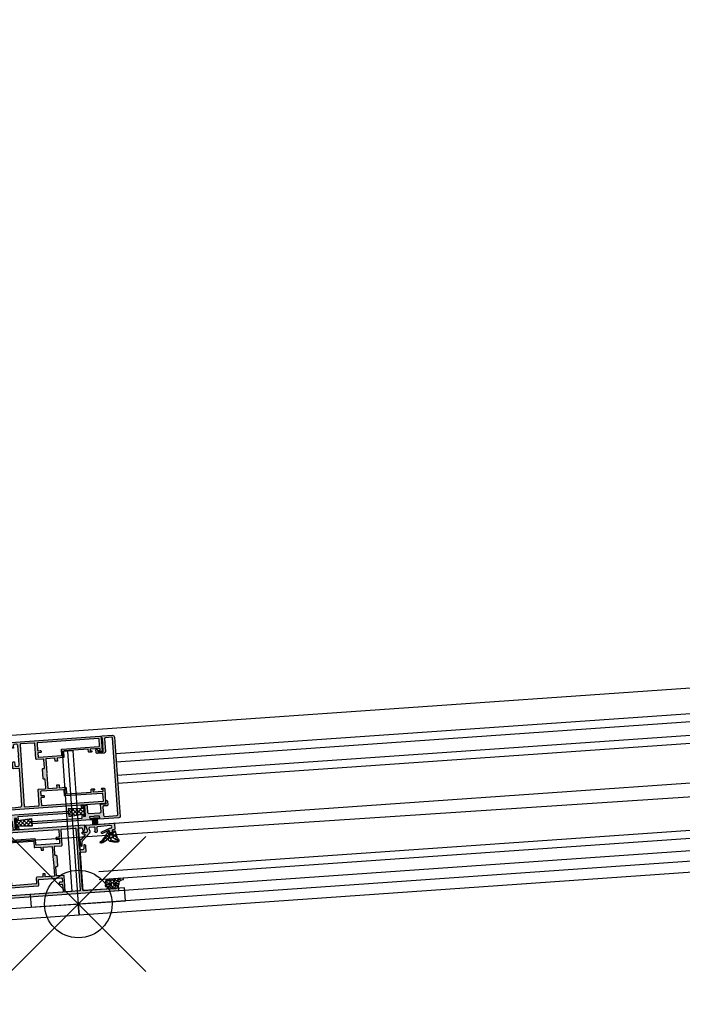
# Model space of a CAD drawing. Header units: metres. Extents: x 63115 to 703450, y -261936 to -53969.
# Tile 81 of 209: x 163004 to 163494, y -144142 to -143413. Entities that reach past the tile are written whole.
import ezdxf

# ---------------------------------------------------------------- set-up
doc = ezdxf.new("R2010")
doc.units = ezdxf.units.M
doc.header["$PDMODE"] = 35
doc.header["$PDSIZE"] = 50
doc.layers.get('0').update_dxf_attribs({"true_color": 0x83b7c5})
for name, color, linetype in [('0S-aanzicht', 7, 'Continuous'), ('0S-dichtingen', 22, 'Continuous'), ('0S-glas', 4, 'Continuous'), ('0S-profielen', 7, 'Continuous'), ('_02Binnenwanden', 2, 'Continuous'), ('_03-PROJECTION', 1, 'Continuous')]:
    doc.layers.add(name, color=color, linetype=linetype)
for name, color, linetype, lineweight in [('0S-Shading Aluminium', 252, 'Continuous', 20), ('0S-Shading EPDM', 25, 'Continuous', 13), ('0S-toebehoren', 64, 'Continuous', 25)]:
    doc.layers.add(name, color=color, linetype=linetype, lineweight=lineweight)
doc.layers.add('_01Hulplijnen', color=6, linetype='Continuous', plot=False)

# ---------------------------------------------------------------- blocks, each defined once
blk = doc.blocks.new('*U183')
at = {"layer": '_01Hulplijnen'}
blk.add_lwpolyline([(0.96, 113.5), (0, 0)], dxfattribs=at)
at = {"layer": '_02Binnenwanden'}
blk.add_lwpolyline([(-35.02, 0.3), (-34.94, 9.77), (-4.09, 9.51), (-3.21, 113.53), (5.13, 113.46), (4.25, 9.44), (35.1, 9.18), (35.02, -0.3)], close=True, dxfattribs=at)
blk = doc.blocks.new('ruit_950x8')
at = {"layer": '_01Hulplijnen'}
blk.add_lwpolyline([(0, 0), (950, 0), (950, 8), (0, 8)], close=True, dxfattribs=at)
blk = doc.blocks.new('184020')
at = {"layer": '0S-Shading Aluminium'}
h = blk.add_hatch(color=256, dxfattribs=at)
edge = h.paths.add_edge_path()
edge.add_arc((21.5, -0.5), 0.5, 0.00002, 89.99911, ccw=False)
edge.add_line((22, -0.5), (22, -4.5))
edge.add_arc((21.5, -4.5), 0.5, 270.00517, 359.99571, ccw=False)
edge.add_line((21.5, -5), (20.5, -5))
edge.add_arc((20.5, -5.5), 0.5, 89.99736, 180.00264)
edge.add_line((20, -5.5), (20, -6.5))
edge.add_arc((19.5, -6.5), 0.5, 270.00642, 359.99358, ccw=False)
edge.add_line((19.5, -7), (18.5, -7))
edge.add_arc((18.5, -6.5), 0.5, 180.00452, 269.99548, ccw=False)
edge.add_line((18, -6.5), (18, -5.74))
edge.add_arc((17.5, -5.74), 0.5, 360, 470.01152)
edge.add_line((17.33, -5.27), (12.67, -6.97))
edge.add_arc((12.5, -6.5), 0.5, 180, 290.01152, ccw=False)
edge.add_line((12, -6.5), (12, -6.18))
edge.add_arc((12.5, -6.18), 0.5, 110.0122, 180, ccw=False)
edge.add_line((12.33, -5.71), (18.4, -3.5))
edge.add_line((18.4, -3.5), (19.03, -3.5))
edge.add_arc((19.03, -2.52), 0.979, 269.93421, 449.16033)
edge.add_line((19.05, -1.54), (9.28, -1.98))
edge.add_arc((9.3, -2.48), 0.499, 92.45159, 180.01407)
edge.add_line((8.8, -2.48), (8.8, -5.31))
edge.add_arc((8, -5.19), 0.809, 205.09645, 351.18256, ccw=False)
edge.add_line((7.27, -5.53), (6.9, -4.9))
edge.add_line((6.9, -4.9), (7.5, -4.9))
edge.add_line((7.5, -4.9), (7.5, -2.5))
edge.add_arc((7, -2.5), 0.5, 359.99845, 450.00145)
edge.add_line((7, -2), (3.47, -2))
edge.add_arc((3.47, -2.5), 0.5, 90.00286, 194.9993)
edge.add_line((2.99, -2.63), (3.51, -4.57))
edge.add_arc((2.06, -4.96), 1.5, -45.00079, 14.9998, ccw=False)
edge.add_line((3.12, -6.02), (-2.37, -11.51))
edge.add_arc((-0.6, -13.27), 2.5, 135, 180)
edge.add_line((-3.1, -13.27), (-3.1, -15.23))
edge.add_arc((-3.35, -15.25), 0.25, -183.5554, 3.5554, ccw=False)
edge.add_line((-3.6, -15.23), (-3.6, -14.11))
edge.add_arc((-4.1, -14.11), 0.5, 359.99999, 419.34297)
edge.add_arc((-3.68, -13.41), 0.316, 178.67092, 239.34297, ccw=False)
edge.add_line((-4, -13.4), (-4, -10.11))
edge.add_arc((-3.9, -10.11), 0.1, 42.14405, 180, ccw=False)
edge.add_line((-3.83, -10.04), (-3.48, -10.43))
edge.add_arc((-3.31, -10.33), 0.2, 210.01208, 314.98685)
edge.add_line((-3.17, -10.47), (-0.18, -7.48))
edge.add_arc((-0.53, -7.13), 0.5, 314.99995, 445.00138)
edge.add_line((-0.49, -6.63), (-1.74, -6.53))
edge.add_arc((-1.7, -6.03), 0.5, 180.00017, 265.00023, ccw=False)
edge.add_line((-2.2, -6.03), (-2.2, -5.2))
edge.add_arc((-2, -5.2), 0.2, 84.94662, 180, ccw=False)
edge.add_line((-1.98, -5), (0.75, -5.24))
edge.add_arc((0.84, -4.25), 1, 264.99991, 375.00017)
edge.add_line((1.81, -3.99), (1.1, -1.37))
edge.add_arc((0.62, -1.5), 0.5, 14.9971, 89.99986)
edge.add_line((0.62, -1), (0.5, -1))
edge.add_line((0.5, -1), (0.5, 0))
edge.add_line((0.5, 0), (21.5, 0))
blk.add_lwpolyline([(21.5, 0, -0.414209), (22, -0.5), (22, -4.5, -0.414165), (21.5, -5), (20.5, -5, 0.414241), (20, -5.5), (20, -6.5, -0.414148), (19.5, -7), (18.5, -7, -0.414167), (18, -6.5), (18, -5.74, 0.520631), (17.33, -5.27), (12.67, -6.97, -0.520631), (12, -6.5), (12, -6.18, -0.31524), (12.33, -5.71), (18.4, -3.5), (19.03, -3.5, 0.993269), (19.05, -1.54), (9.28, -1.98, 0.401807), (8.8, -2.48), (8.8, -5.31, -0.740543), (7.27, -5.53), (6.9, -4.9), (7.5, -4.9), (7.5, -2.5, 0.414229), (7, -2), (3.47, -2, 0.493126), (2.99, -2.63), (3.51, -4.57, -0.267952), (3.12, -6.02), (-2.37, -11.51, 0.198912), (-3.1, -13.27), (-3.1, -15.23, -1.064062), (-3.6, -15.23), (-3.6, -14.11, 0.264879), (-3.85, -13.68, -0.271095), (-4, -13.4), (-4, -10.11, -0.686356), (-3.83, -10.04), (-3.48, -10.43, 0.493009), (-3.17, -10.47), (-0.18, -7.48, 0.637079), (-0.49, -6.63), (-1.74, -6.53, -0.388879), (-2.2, -6.03), (-2.2, -5.2, -0.440289), (-1.98, -5), (0.75, -5.24, 0.520568), (1.81, -3.99), (1.1, -1.37, 0.339468), (0.62, -1), (0.5, -1), (0.5, 0), (21.5, 0)], format="xyb", close=True)
blk = doc.blocks.new('224378')
at = {"layer": '0S-Shading EPDM'}
h = blk.add_hatch(dxfattribs=at)
h.set_pattern_fill('ANSI37', color=256, scale=0.625, angle=90, style=0)
edge = h.paths.add_edge_path()
edge.add_line((-0.28, 1.53), (-0.86, -2.01))
edge.add_arc((-5.8, -1.2), 5, 315.89943, 350.69268, ccw=False)
edge.add_arc((-1.38, -5.48), 1.15, 135.89943, 269.97067)
edge.add_line((-1.38, -6.63), (0.61, -6.64))
edge.add_arc((0.56, -3.17), 3.47, 270.87995, 285.27854)
edge.add_line((1.47, -6.51), (3.95, -5.79))
edge.add_arc((3.55, -4.49), 1.37, 286.86998, 339.20869)
edge.add_line((4.83, -4.97), (5.23, -3.91))
edge.add_arc((5.71, -4.05), 0.502, 7.70585, 163.77943, ccw=False)
edge.add_arc((7.2, -3.85), 1, 187.70585, 226.5713)
edge.add_arc((11.88, 1.1), 7.82, 226.5713, 261.1791)
edge.add_arc((10.79, -5.96), 0.668, 261.1791, 423.46276)
edge.add_arc((15.35, 3.17), 9.54, 204.10631, 243.46276, ccw=False)
edge.add_arc((-3.95, -6.91), 12.26, 30.29539, 43.90361)
edge.add_arc((4.67, 1.38), 0.3, 43.90361, 180)
edge.add_line((4.37, 1.38), (4.37, 0.3))
edge.add_arc((4.07, 0.3), 0.3, 270, 360, ccw=False)
edge.add_line((4.07, 0), (1.87, 0))
edge.add_arc((1.87, 0.3), 0.3, 171.2696, 270, ccw=False)
edge.add_line((1.58, 0.35), (1.7, 1.18))
edge.add_arc((1.41, 1.22), 0.3, 351.2696, 439.32231)
edge.add_line((1.46, 1.52), (0.07, 1.78))
edge.add_arc((0.01, 1.48), 0.3, 79.32231, 170.69268)
edge = h.paths.add_edge_path()
edge.add_arc((2.19, -1.9), 0.679, 88.43461, 271.56539, ccw=False)
edge.add_line((2.21, -1.22), (3.81, -1.22))
edge.add_arc((3.83, -1.9), 0.679, -91.56535, 91.56535, ccw=False)
edge.add_line((3.81, -2.58), (2.21, -2.58))
edge = h.paths.add_edge_path()
edge.add_arc((-0.19, -3.52), 2.35, 275.84512, 289.53833, ccw=False)
edge.add_line((0.05, -5.86), (-1.23, -5.97))
edge.add_arc((-1.33, -5.5), 0.486, 89.27121, 282.43254, ccw=False)
edge.add_arc((-1.77, -1.23), 3.81, 276.69336, 321.40197)
edge.add_arc((1.85, -4.24), 0.905, 92.46757, 135.31732, ccw=False)
edge.add_line((1.81, -3.34), (2.71, -3.34))
edge.add_arc((2.73, -4.11), 0.774, -74.81436, 91.67692, ccw=False)
edge.add_line((2.94, -4.86), (0.6, -5.74))
for points in [[(-0.28, 1.53), (-0.86, -2.01, -0.152991), (-2.21, -4.68, 0.662333), (-1.38, -6.63), (0.61, -6.64, 0.062908), (1.47, -6.51), (3.95, -5.79, 0.232425), (4.83, -4.97), (5.23, -3.91, -0.810316), (6.21, -3.98, 0.171227), (6.51, -4.58, 0.152163), (10.69, -6.62, 0.856223), (11.09, -5.36, -0.173433), (6.64, -0.73, 0.059447), (4.89, 1.59, 0.675121), (4.37, 1.38), (4.37, 0.3, -0.414214), (4.07, 0), (1.87, 0, -0.459581), (1.58, 0.35), (1.7, 1.18, 0.404294), (1.46, 1.52), (0.07, 1.78, 0.421236), (-0.28, 1.53)], [(0.6, -5.74, -0.059819), (0.05, -5.86), (-1.23, -5.97, -1.121994), (-1.32, -5.01, 0.197591), (1.21, -3.6, -0.189177), (1.81, -3.34), (2.71, -3.34, -0.888554), (2.94, -4.86), (0.6, -5.74)], [(2.21, -2.58, -1.027701), (2.21, -1.22), (3.81, -1.22, -1.027701), (3.81, -2.58), (2.21, -2.58)]]:
    blk.add_lwpolyline(points, format="xyb", close=True)
blk = doc.blocks.new('224063')
at = {"layer": '0S-Shading EPDM'}
h = blk.add_hatch(dxfattribs=at)
h.set_pattern_fill('ANSI37', color=256, scale=0.625, angle=90, style=0)
edge = h.paths.add_edge_path()
edge.add_arc((2.45, 1.6), 0.3, 135.1096, 279.73965)
edge.add_arc((2.55, 1.01), 0.3, 0, 99.73965, ccw=False)
edge.add_line((2.85, 1.01), (2.85, -0.3))
edge.add_arc((2.35, -0.3), 0.5, 180.05663, 359.94337, ccw=False)
edge.add_line((1.85, -0.3), (-0.05, -0.3))
edge.add_line((-0.05, -0.3), (-0.05, 0.6))
edge.add_arc((-0.05, 0.2), 0.399, 89.9047, 180.0953)
edge.add_line((-0.45, 0.2), (-0.53, -0.76))
edge.add_arc((-2.77, -0.58), 2.25, 276.72175, 355.40115, ccw=False)
edge.add_line((-2.51, -2.82), (-3.59, -2.95))
edge.add_arc((-3.59, -3.37), 0.426, 89.12719, 269.79629)
edge.add_line((-3.59, -3.8), (-1.2, -3.8))
edge.add_arc((-1.2, -1.4), 2.4, 270, 317.32646)
edge.add_line((0.57, -3.02), (1.18, -2.36))
edge.add_arc((1.55, -2.7), 0.5, 0.05782, 137.96206, ccw=False)
edge.add_line((2.05, -2.7), (2.05, -3.39))
edge.add_arc((2.45, -3.39), 0.4, 180, 339.0346)
edge.add_line((2.82, -3.53), (3.07, -2.87))
edge.add_arc((3.45, -3.01), 0.4, 20.9654, 159.0346, ccw=False)
edge.add_line((3.82, -2.87), (4.07, -3.53))
edge.add_arc((4.45, -3.39), 0.4, 200.9654, 339.0346)
edge.add_line((4.82, -3.53), (5.07, -2.87))
edge.add_arc((5.45, -3.01), 0.4, 20.9654, 159.0346, ccw=False)
edge.add_line((5.82, -2.87), (6.07, -3.53))
edge.add_arc((6.45, -3.39), 0.4, 200.9654, 339.0346)
edge.add_line((6.82, -3.53), (7.07, -2.87))
edge.add_arc((7.45, -3.01), 0.4, 20.9654, 159.0346, ccw=False)
edge.add_line((7.82, -2.87), (8.08, -3.54))
edge.add_arc((8.45, -3.39), 0.4, 200.9654, 326.82524)
edge.add_line((8.78, -3.61), (9.45, -2.6))
edge.add_line((9.45, -2.6), (9.45, -0.6))
edge.add_arc((9.15, -0.6), 0.299, 359.76963, 450.23037)
edge.add_line((9.15, -0.3), (7.05, -0.3))
edge.add_arc((6.55, -0.3), 0.5, 180.05659, 359.94341, ccw=False)
edge.add_line((6.05, -0.3), (6.05, 1.01))
edge.add_arc((6.35, 1.01), 0.3, 80.26203, 180, ccw=False)
edge.add_arc((6.45, 1.6), 0.3, 260.26203, 404.88868)
edge.add_line((6.66, 1.81), (5.62, 2.85))
edge.add_arc((5.27, 2.5), 0.5, 45.00011, 90)
edge.add_line((5.27, 3), (3.63, 3))
edge.add_arc((3.63, 2.5), 0.5, 90, 134.99989)
edge.add_line((3.27, 2.85), (2.23, 1.81))
edge = h.paths.add_edge_path()
edge.add_arc((4.15, 1.3), 0.5, 90.02048, 179.97952, ccw=False)
edge.add_line((4.15, 1.8), (4.75, 1.8))
edge.add_arc((4.75, 1.3), 0.5, 0.01964, 89.98036, ccw=False)
edge.add_line((5.25, 1.3), (5.25, -0.6))
edge.add_arc((4.75, -0.6), 0.5, -90.00031, 0.00031, ccw=False)
edge.add_line((4.75, -1.1), (4.15, -1.1))
edge.add_arc((4.15, -0.6), 0.5, 180.01634, 269.98366, ccw=False)
edge.add_line((3.65, -0.6), (3.65, 1.3))
for points in [[(2.23, 1.81, 0.730751), (2.5, 1.3, -0.464925), (2.85, 1.01), (2.85, -0.3, -0.999012), (1.85, -0.3), (-0.05, -0.3), (-0.05, 0.6, 0.415188), (-0.45, 0.2), (-0.53, -0.76, -0.357458), (-2.51, -2.82), (-3.59, -2.95, 1.005856), (-3.59, -3.8), (-1.2, -3.8, 0.209487), (0.57, -3.02), (1.18, -2.36, -0.686666), (2.05, -2.7), (2.05, -3.39, 0.831947), (2.82, -3.53), (3.07, -2.87, -0.687726), (3.82, -2.87), (4.07, -3.53, 0.687726), (4.82, -3.53), (5.07, -2.87, -0.687726), (5.82, -2.87), (6.07, -3.53, 0.687726), (6.82, -3.53), (7.07, -2.87, -0.687726), (7.82, -2.87), (8.08, -3.54, 0.61196), (8.78, -3.61), (9.45, -2.6), (9.45, -0.6, 0.416571), (9.15, -0.3), (7.05, -0.3, -0.999013), (6.05, -0.3), (6.05, 1.01, -0.464916), (6.4, 1.3, 0.730728), (6.66, 1.81), (5.62, 2.85, 0.198912), (5.27, 3), (3.63, 3, 0.198912), (3.27, 2.85), (2.23, 1.81)], [(3.65, 1.3, -0.414004), (4.15, 1.8), (4.75, 1.8, -0.414013), (5.25, 1.3), (5.25, -0.6, -0.414217), (4.75, -1.1), (4.15, -1.1, -0.414047), (3.65, -0.6), (3.65, 1.3)]]:
    blk.add_lwpolyline(points, format="xyb", close=True)
blk = doc.blocks.new('365350')
at = {"layer": '0S-Shading Aluminium'}
h = blk.add_hatch(color=256, dxfattribs=at)
edge = h.paths.add_edge_path()
edge.add_arc((1, 49), 1, 90, 180)
edge.add_line((0, 49), (0, 39.1))
edge.add_arc((0.5, 39.1), 0.5, 180, 270)
edge.add_line((0.5, 38.6), (2.05, 38.6))
edge.add_arc((2.05, 39.1), 0.5, 270, 450)
edge.add_line((2.05, 39.6), (1.3, 39.6))
edge.add_line((1.3, 39.6), (1.3, 40.9))
edge.add_line((1.3, 40.9), (8.8, 40.9))
edge.add_line((8.8, 40.9), (8.8, 39.6))
edge.add_line((8.8, 39.6), (8.05, 39.6))
edge.add_arc((8.05, 39.1), 0.5, 90, 270)
edge.add_line((8.05, 38.6), (9.6, 38.6))
edge.add_arc((9.6, 39.1), 0.5, 270, 360)
edge.add_line((10.1, 39.1), (10.1, 40.9))
edge.add_line((10.1, 40.9), (28, 40.9))
edge.add_arc((28, 40.4), 0.5, 0.00016, 90, ccw=False)
edge.add_line((28.5, 40.4), (28.5, 36.5))
edge.add_arc((29, 36.5), 0.5, 180.00016, 270.00001)
edge.add_line((29, 36), (33.5, 36))
edge.add_line((33.5, 36), (33.5, 33.8))
edge.add_line((33.5, 33.8), (35.2, 33.8))
edge.add_line((35.2, 33.8), (35.2, 36))
edge.add_line((35.2, 36), (42, 36))
edge.add_line((42, 36), (42, 25.5))
edge.add_arc((41.48, 25), 0.725, -43.60419, 43.60419, ccw=False)
edge.add_line((42, 24.5), (42, 14))
edge.add_line((42, 14), (35.2, 14))
edge.add_line((35.2, 14), (35.2, 16.2))
edge.add_line((35.2, 16.2), (33.5, 16.2))
edge.add_line((33.5, 16.2), (33.5, 14))
edge.add_line((33.5, 14), (29, 14))
edge.add_arc((29, 13.5), 0.5, 90.00024, 180)
edge.add_line((28.5, 13.5), (28.5, 9.6))
edge.add_arc((28, 9.6), 0.5, 270, 360, ccw=False)
edge.add_line((28, 9.1), (10.1, 9.1))
edge.add_line((10.1, 9.1), (10.1, 10.9))
edge.add_arc((9.6, 10.9), 0.5, 360, 450)
edge.add_line((9.6, 11.4), (8.05, 11.4))
edge.add_arc((8.05, 10.9), 0.5, 90, 270)
edge.add_line((8.05, 10.4), (8.8, 10.4))
edge.add_line((8.8, 10.4), (8.8, 9.1))
edge.add_line((8.8, 9.1), (1.3, 9.1))
edge.add_line((1.3, 9.1), (1.3, 10.4))
edge.add_line((1.3, 10.4), (2.05, 10.4))
edge.add_arc((2.05, 10.9), 0.5, 270, 450)
edge.add_line((2.05, 11.4), (0.5, 11.4))
edge.add_arc((0.5, 10.9), 0.5, 90, 180)
edge.add_line((0, 10.9), (0, 1))
edge.add_arc((1, 1), 1, 180, 270)
edge.add_line((1, 0), (88.5, 0))
edge.add_arc((88.5, 0.5), 0.5, 270, 360)
edge.add_line((89, 0.5), (89, 4.5))
edge.add_arc((88.5, 4.5), 0.5, 0, 90)
edge.add_line((88.5, 5), (87.2, 5))
edge.add_arc((87.2, 4.5), 0.5, 90, 180)
edge.add_line((86.7, 4.5), (86.7, 4))
edge.add_line((86.7, 4), (87.7, 4))
edge.add_line((87.7, 4), (87.7, 2.5))
edge.add_arc((86.7, 2.5), 1, -90, 0, ccw=False)
edge.add_line((86.7, 1.5), (82.7, 1.5))
edge.add_arc((82.7, 2.5), 1, 180, 270, ccw=False)
edge.add_line((81.7, 2.5), (81.7, 4))
edge.add_line((81.7, 4), (82.7, 4))
edge.add_line((82.7, 4), (82.7, 4.5))
edge.add_arc((82.2, 4.5), 0.5, 0, 90)
edge.add_line((82.2, 5), (79.6, 5))
edge.add_arc((79.6, 4.5), 0.5, 90, 180)
edge.add_line((79.1, 4.5), (79.1, 4))
edge.add_arc((79.6, 4), 0.5, 180, 270)
edge.add_line((79.6, 3.5), (79.9, 3.5))
edge.add_arc((79.9, 3), 0.5, 0, 90, ccw=False)
edge.add_line((80.4, 3), (80.4, 2.2))
edge.add_arc((79.9, 2.2), 0.5, -90, 0, ccw=False)
edge.add_line((79.9, 1.7), (66.8, 1.7))
edge.add_line((66.8, 1.7), (62.94, 1.94))
edge.add_arc((63, 2.94), 1, 180, 266.42367, ccw=False)
edge.add_line((62, 2.94), (62, 29.8))
edge.add_arc((62.5, 29.8), 0.5, 90, 180, ccw=False)
edge.add_line((62.5, 30.3), (66.3, 30.3))
edge.add_arc((66.3, 30.8), 0.5, 270, 360)
edge.add_line((66.8, 30.8), (66.8, 34.5))
edge.add_arc((65.8, 34.5), 1, 360, 450)
edge.add_line((65.8, 35.5), (65.3, 35.5))
edge.add_line((65.3, 35.5), (65.3, 33))
edge.add_arc((64.3, 33), 1, 270, 360, ccw=False)
edge.add_line((64.3, 32), (63, 32))
edge.add_arc((63, 33), 1, 180, 270, ccw=False)
edge.add_line((62, 33), (62, 40))
edge.add_arc((62.53, 40.5), 0.725, 136.39718, 223.60282, ccw=False)
edge.add_line((62, 41), (62, 47.3))
edge.add_arc((63, 47.3), 1, 90, 180, ccw=False)
edge.add_line((63, 48.3), (64.3, 48.3))
edge.add_arc((64.3, 47.3), 1, 0, 90, ccw=False)
edge.add_line((65.3, 47.3), (65.3, 45.5))
edge.add_line((65.3, 45.5), (65.9, 45.5))
edge.add_line((65.9, 45.5), (67, 46.6))
edge.add_line((67, 46.6), (67, 50))
edge.add_line((67, 50), (1, 50))
edge = h.paths.add_edge_path()
edge.add_arc((2.1, 47.8), 0.5, 90, 180, ccw=False)
edge.add_line((2.1, 48.3), (47.1, 48.3))
edge.add_arc((47.1, 47.8), 0.5, 0, 90, ccw=False)
edge.add_line((47.6, 47.8), (47.6, 42.9))
edge.add_arc((47.1, 42.9), 0.5, -90, 0, ccw=False)
edge.add_line((47.1, 42.4), (45.6, 42.4))
edge.add_arc((45.6, 41.9), 0.5, 90, 180)
edge.add_line((45.1, 41.9), (45.1, 41.4))
edge.add_arc((45.6, 41.4), 0.5, 180, 270)
edge.add_line((45.6, 40.9), (47.1, 40.9))
edge.add_arc((47.1, 40.4), 0.5, 0.00003, 90, ccw=False)
edge.add_line((47.6, 40.4), (47.6, 38.2))
edge.add_arc((47.1, 38.2), 0.5, -90, 0.00003, ccw=False)
edge.add_line((47.1, 37.7), (30.5, 37.7))
edge.add_arc((30.5, 38.2), 0.5, 179.99984, 270, ccw=False)
edge.add_line((30, 38.2), (30, 41.9))
edge.add_arc((29.5, 41.9), 0.5, 359.99985, 450)
edge.add_line((29.5, 42.4), (2.1, 42.4))
edge.add_arc((2.1, 42.9), 0.5, 180, 270, ccw=False)
edge.add_line((1.6, 42.9), (1.6, 47.8))
edge = h.paths.add_edge_path()
edge.add_arc((49.8, 47.8), 0.5, 90, 180, ccw=False)
edge.add_line((49.8, 48.3), (59.8, 48.3))
edge.add_arc((59.8, 47.8), 0.5, 0, 90, ccw=False)
edge.add_line((60.3, 47.8), (60.3, 2.2))
edge.add_arc((59.8, 2.2), 0.5, -90, 0, ccw=False)
edge.add_line((59.8, 1.7), (49.8, 1.7))
edge.add_arc((49.8, 2.2), 0.5, 180, 270, ccw=False)
edge.add_line((49.3, 2.2), (49.3, 13.5))
edge.add_arc((48.8, 13.5), 0.5, 360, 450.00001)
edge.add_line((48.8, 14), (44, 14))
edge.add_arc((44, 14.5), 0.5, 180, 270.00001, ccw=False)
edge.add_line((43.5, 14.5), (43.5, 20.5))
edge.add_arc((44, 20.5), 0.5, 90, 180, ccw=False)
edge.add_line((44, 21), (44.5, 21))
edge.add_arc((44.5, 21.5), 0.5, 270, 360)
edge.add_line((45, 21.5), (45, 28.5))
edge.add_arc((44.5, 28.5), 0.5, 360, 450)
edge.add_line((44.5, 29), (44, 29))
edge.add_arc((44, 29.5), 0.5, 180, 270, ccw=False)
edge.add_line((43.5, 29.5), (43.5, 35.5))
edge.add_arc((44, 35.5), 0.5, 89.99999, 180, ccw=False)
edge.add_line((44, 36), (48.8, 36))
edge.add_arc((48.8, 36.5), 0.5, 269.99999, 360)
edge.add_line((49.3, 36.5), (49.3, 47.8))
edge = h.paths.add_edge_path()
edge.add_line((30, 8.1), (30, 11.8))
edge.add_arc((30.5, 11.8), 0.5, 90.00008, 180, ccw=False)
edge.add_line((30.5, 12.3), (47.1, 12.3))
edge.add_arc((47.1, 11.8), 0.5, -0.00003, 90.00008, ccw=False)
edge.add_line((47.6, 11.8), (47.6, 9.6))
edge.add_arc((47.1, 9.6), 0.5, 270, 359.99997, ccw=False)
edge.add_line((47.1, 9.1), (45.6, 9.1))
edge.add_arc((45.6, 8.6), 0.5, 90, 180)
edge.add_line((45.1, 8.6), (45.1, 8.1))
edge.add_arc((45.6, 8.1), 0.5, 180, 270)
edge.add_line((45.6, 7.6), (47.1, 7.6))
edge.add_arc((47.1, 7.1), 0.5, 0, 90, ccw=False)
edge.add_line((47.6, 7.1), (47.6, 2.2))
edge.add_arc((47.1, 2.2), 0.5, -90, 0, ccw=False)
edge.add_line((47.1, 1.7), (2.1, 1.7))
edge.add_arc((2.1, 2.2), 0.5, 180, 270, ccw=False)
edge.add_line((1.6, 2.2), (1.6, 7.1))
edge.add_arc((2.1, 7.1), 0.5, 90, 180, ccw=False)
edge.add_line((2.1, 7.6), (29.5, 7.6))
edge.add_arc((29.5, 8.1), 0.5, 270, 360)
at = {"color": 1}
blk.add_lwpolyline([(1, 50, 0.414214), (0, 49), (0, 39.1, 0.414214), (0.5, 38.6), (2.05, 38.6, 1), (2.05, 39.6), (1.3, 39.6), (1.3, 40.9), (8.8, 40.9), (8.8, 39.6), (8.05, 39.6, 1), (8.05, 38.6), (9.6, 38.6, 0.414214), (10.1, 39.1), (10.1, 40.9), (28, 40.9, -0.414213), (28.5, 40.4), (28.5, 36.5, 0.414213), (29, 36), (33.5, 36), (33.5, 33.8), (35.2, 33.8), (35.2, 36), (42, 36), (42, 25.5, -0.400014), (42, 24.5), (42, 14), (35.2, 14), (35.2, 16.2), (33.5, 16.2), (33.5, 14), (29, 14, 0.414212), (28.5, 13.5), (28.5, 9.6, -0.414214), (28, 9.1), (10.1, 9.1), (10.1, 10.9, 0.414214), (9.6, 11.4), (8.05, 11.4, 1), (8.05, 10.4), (8.8, 10.4), (8.8, 9.1), (1.3, 9.1), (1.3, 10.4), (2.05, 10.4, 1), (2.05, 11.4), (0.5, 11.4, 0.414214), (0, 10.9), (0, 1, 0.414214), (1, 0), (88.5, 0, 0.414214), (89, 0.5), (89, 4.5, 0.414214), (88.5, 5), (87.2, 5, 0.414214), (86.7, 4.5), (86.7, 4), (87.7, 4), (87.7, 2.5, -0.414214), (86.7, 1.5), (82.7, 1.5, -0.414214), (81.7, 2.5), (81.7, 4), (82.7, 4), (82.7, 4.5, 0.414214), (82.2, 5), (79.6, 5, 0.414214), (79.1, 4.5), (79.1, 4, 0.414214), (79.6, 3.5), (79.9, 3.5, -0.414214), (80.4, 3), (80.4, 2.2, -0.414214), (79.9, 1.7), (66.8, 1.7), (62.94, 1.94, -0.396047), (62, 2.94), (62, 29.8, -0.414214), (62.5, 30.3), (66.3, 30.3, 0.414214), (66.8, 30.8), (66.8, 34.5, 0.414214), (65.8, 35.5), (65.3, 35.5), (65.3, 33, -0.414214), (64.3, 32), (63, 32, -0.414214), (62, 33), (62, 40, -0.4), (62, 41), (62, 47.3, -0.414214), (63, 48.3), (64.3, 48.3, -0.414214), (65.3, 47.3), (65.3, 45.5), (65.9, 45.5), (67, 46.6), (67, 50), (1, 50)], format="xyb", close=True, dxfattribs=at)
for points in [[(1.6, 47.8, -0.414214), (2.1, 48.3), (47.1, 48.3, -0.414214), (47.6, 47.8), (47.6, 42.9, -0.414214), (47.1, 42.4), (45.6, 42.4, 0.414214), (45.1, 41.9), (45.1, 41.4, 0.414214), (45.6, 40.9), (47.1, 40.9, -0.414213), (47.6, 40.4), (47.6, 38.2, -0.414214), (47.1, 37.7), (30.5, 37.7, -0.414214), (30, 38.2), (30, 41.9, 0.414214), (29.5, 42.4), (2.1, 42.4, -0.414214), (1.6, 42.9), (1.6, 47.8)], [(49.3, 47.8, -0.414214), (49.8, 48.3), (59.8, 48.3, -0.414214), (60.3, 47.8), (60.3, 2.2, -0.414214), (59.8, 1.7), (49.8, 1.7, -0.414214), (49.3, 2.2), (49.3, 13.5, 0.414214), (48.8, 14), (44, 14, -0.414214), (43.5, 14.5), (43.5, 20.5, -0.414214), (44, 21), (44.5, 21, 0.414214), (45, 21.5), (45, 28.5, 0.414214), (44.5, 29), (44, 29, -0.414214), (43.5, 29.5), (43.5, 35.5, -0.414214), (44, 36), (48.8, 36, 0.414214), (49.3, 36.5), (49.3, 47.8)], [(30, 8.1), (30, 11.8, -0.414213), (30.5, 12.3), (47.1, 12.3, -0.414214), (47.6, 11.8), (47.6, 9.6, -0.414213), (47.1, 9.1), (45.6, 9.1, 0.414214), (45.1, 8.6), (45.1, 8.1, 0.414214), (45.6, 7.6), (47.1, 7.6, -0.414214), (47.6, 7.1), (47.6, 2.2, -0.414214), (47.1, 1.7), (2.1, 1.7, -0.414214), (1.6, 2.2), (1.6, 7.1, -0.414214), (2.1, 7.6), (29.5, 7.6, 0.414214), (30, 8.1)]]:
    blk.add_lwpolyline(points, format="xyb", close=True)
blk = doc.blocks.new('148190')
at = {"layer": '0S-Shading Aluminium'}
h = blk.add_hatch(color=256, dxfattribs=at)
edge = h.paths.add_edge_path()
edge.add_arc((-55.11, 60.79), 0.5, 90.0081, 180.00469)
edge.add_line((-55.61, 60.79), (-55.61, 60.09))
edge.add_arc((-55.11, 60.09), 0.5, 180.00417, 270.00862)
edge.add_line((-55.11, 59.59), (-18.11, 59.6))
edge.add_line((-18.11, 59.6), (-18.11, 57.75))
edge.add_arc((-17.61, 57.75), 0.5, 180.00639, 360.00639)
edge.add_line((-17.11, 57.75), (-17.11, 58.5))
edge.add_line((-17.11, 58.5), (-15.61, 58.5))
edge.add_line((-15.61, 58.5), (-15.61, 51))
edge.add_line((-15.61, 51), (-17.11, 51))
edge.add_line((-17.11, 51), (-17.11, 51.75))
edge.add_arc((-17.61, 51.75), 0.5, 0.00639, 180.00639)
edge.add_line((-18.11, 51.75), (-18.11, 50.8))
edge.add_arc((-17.61, 50.8), 0.5, 180.00356, 270.00923)
edge.add_line((-17.61, 50.3), (-14.91, 50.3))
edge.add_arc((-14.91, 51.3), 1, 270.00613, 360.00665)
edge.add_line((-13.91, 51.3), (-13.91, 55.7))
edge.add_arc((-12.91, 55.7), 1, 90.00773, 180.00505, ccw=False)
edge.add_line((-12.91, 56.7), (-4.91, 56.7))
edge.add_arc((-4.91, 55.7), 1, 0.00773, 90.00505, ccw=False)
edge.add_line((-3.91, 55.7), (-3.91, 50.8))
edge.add_arc((-3.41, 50.8), 0.5, 180.00418, 270.00863)
edge.add_line((-3.41, 50.3), (0.19, 50.3))
edge.add_line((0.19, 50.3), (0.19, 48.5))
edge.add_arc((0.69, 48.5), 0.5, 180.00417, 270.00862)
edge.add_line((0.69, 48), (0.89, 48))
edge.add_arc((0.89, 48.5), 0.5, 270.00417, 360.00862)
edge.add_line((1.39, 48.5), (1.39, 51.3))
edge.add_arc((0.89, 51.3), 0.5, 0.0081, 90.00469)
edge.add_line((0.89, 51.8), (-1.71, 51.8))
edge.add_arc((-1.71, 52.3), 0.5, 180.00417, 270.00862, ccw=False)
edge.add_line((-2.21, 52.3), (-2.21, 58.6))
edge.add_arc((-1.21, 58.6), 1, 90.00613, 180.00665, ccw=False)
edge.add_line((-1.21, 59.6), (7.39, 59.6))
edge.add_arc((7.39, 58.6), 1, 0.00601, 90.00677, ccw=False)
edge.add_line((8.39, 58.6), (8.4, 2))
edge.add_arc((7.9, 2), 0.5, -89.99041, 0.00319, ccw=False)
edge.add_line((7.9, 1.5), (2.9, 1.5))
edge.add_arc((2.9, 2), 0.5, 180.00959, 270.00319, ccw=False)
edge.add_line((2.4, 2), (2.4, 11.7))
edge.add_arc((1.4, 11.7), 1, 0.00605, 90.00585)
edge.add_line((1.4, 12.7), (-3.5, 12.7))
edge.add_arc((-3.5, 11.7), 1, 90.00587, 180.00777)
edge.add_line((-4.5, 11.7), (-4.5, 9.99))
edge.add_arc((-3.91, 9.99), 0.595, 180.00554, 350.00765)
edge.add_line((-3.32, 9.89), (-3, 11.7))
edge.add_line((-3, 11.7), (0.4, 11.7))
edge.add_arc((0.4, 11.2), 0.5, 0.00039, 90.01239, ccw=False)
edge.add_line((0.9, 11.2), (0.9, 1.8))
edge.add_arc((0.6, 1.8), 0.3, -89.99361, 0.00639, ccw=False)
edge.add_line((0.6, 1.5), (0.4, 1.5))
edge.add_line((0.4, 1.5), (0.4, 0.5))
edge.add_arc((0.9, 0.5), 0.5, 180.00959, 270.0032)
edge.add_line((0.9, 0), (8.4, 0))
edge.add_arc((8.4, 1.5), 1.5, 270.0082, 360.00458)
edge.add_line((9.9, 1.5), (9.89, 60.3))
edge.add_arc((8.89, 60.3), 1, 0.00644, 90.00634)
edge.add_line((8.89, 61.3), (-5.91, 61.3))
edge.add_arc((-5.91, 60.8), 0.5, 90.00639, 270.00639)
edge.add_line((-5.91, 60.3), (-5.16, 60.3))
edge.add_line((-5.16, 60.3), (-5.16, 59))
edge.add_line((-5.16, 59), (-8.41, 59))
edge.add_arc((-8.91, 59.52), 0.725, 226.4054, 313.60738, ccw=False)
edge.add_line((-9.41, 59), (-12.66, 59))
edge.add_line((-12.66, 59), (-12.66, 60.3))
edge.add_line((-12.66, 60.3), (-11.91, 60.3))
edge.add_arc((-11.91, 60.8), 0.5, 270.00639, 450.00639)
edge.add_line((-11.91, 61.3), (-55.11, 61.29))
blk.add_lwpolyline([(-55.11, 61.29, 0.414196), (-55.61, 60.79), (-55.61, 60.09, 0.414236), (-55.11, 59.59), (-18.11, 59.6), (-18.11, 57.75, 1), (-17.11, 57.75), (-17.11, 58.5), (-15.61, 58.5), (-15.61, 51), (-17.11, 51), (-17.11, 51.75, 1), (-18.11, 51.75), (-18.11, 50.8, 0.414243), (-17.61, 50.3), (-14.91, 50.3, 0.414216), (-13.91, 51.3), (-13.91, 55.7, -0.4142), (-12.91, 56.7), (-4.91, 56.7, -0.4142), (-3.91, 55.7), (-3.91, 50.8, 0.414236), (-3.41, 50.3), (0.19, 50.3), (0.19, 48.5, 0.414236), (0.69, 48), (0.89, 48, 0.414236), (1.39, 48.5), (1.39, 51.3, 0.414196), (0.89, 51.8), (-1.71, 51.8, -0.414236), (-2.21, 52.3), (-2.21, 58.6, -0.414216), (-1.21, 59.6), (7.39, 59.6, -0.414217), (8.39, 58.6), (8.4, 2, -0.414181), (7.9, 1.5), (2.9, 1.5, -0.414181), (2.4, 2), (2.4, 11.7, 0.414213), (1.4, 12.7), (-3.5, 12.7, 0.414223), (-4.5, 11.7), (-4.5, 9.99, 0.916348), (-3.32, 9.89), (-3, 11.7), (0.4, 11.7, -0.414275), (0.9, 11.2), (0.9, 1.8, -0.414214), (0.6, 1.5), (0.4, 1.5), (0.4, 0.5, 0.414181), (0.9, 0), (8.4, 0, 0.414195), (9.9, 1.5), (9.89, 60.3, 0.414213), (8.89, 61.3), (-5.91, 61.3, 1), (-5.91, 60.3), (-5.16, 60.3), (-5.16, 59), (-8.41, 59, -0.399981), (-9.41, 59), (-12.66, 59), (-12.66, 60.3), (-11.91, 60.3, 1), (-11.91, 61.3), (-55.11, 61.29)], format="xyb", close=True)
blk = doc.blocks.new('204456')
at = {"layer": '0S-Shading EPDM'}
h = blk.add_hatch(dxfattribs=at)
h.set_pattern_fill('ANSI37', color=256, scale=0.625, angle=90, style=0)
h.paths.add_polyline_path([(3.05, -1.55), (4.05, -1.55), (4.05, 3.1), (3.05, 3.1)])
h = blk.add_hatch(dxfattribs=at)
h.set_pattern_fill('ANSI37', color=256, scale=0.625, angle=90, style=0)
h.paths.add_polyline_path([(4.05, -1.55), (5.05, -1.55), (5.05, 3.1), (4.05, 3.1)])
h = blk.add_hatch(dxfattribs=at)
h.set_pattern_fill('ANSI37', color=256, scale=0.625, angle=90, style=0)
h.paths.add_polyline_path([(5.05, -1.55), (6.05, -1.55), (6.05, 3.1), (5.05, 3.1)])
h = blk.add_hatch(dxfattribs=at)
h.set_pattern_fill('ANSI37', color=256, scale=0.625, angle=90, style=0)
h.paths.add_polyline_path([(6.05, -1.55), (7.05, -1.55), (7.05, 3.1), (6.05, 3.1)])
h = blk.add_hatch(dxfattribs=at)
h.set_pattern_fill('ANSI37', color=256, scale=0.625, angle=90, style=0)
h.paths.add_polyline_path([(1.8, -1.64), (8.3, -1.64), (8.3, -1.55), (7.05, -1.55), (6.05, -1.55), (5.05, -1.55), (4.05, -1.55), (3.05, -1.55), (1.8, -1.55)])
for points in [[(3.05, -1.55), (4.05, -1.55), (4.05, 3.1), (3.05, 3.1), (3.05, -1.55)], [(4.05, -1.55), (5.05, -1.55), (5.05, 3.1), (4.05, 3.1), (4.05, -1.55)], [(5.05, -1.55), (6.05, -1.55), (6.05, 3.1), (5.05, 3.1), (5.05, -1.55)], [(6.05, -1.55), (7.05, -1.55), (7.05, 3.1), (6.05, 3.1), (6.05, -1.55)], [(1.8, -1.64), (8.3, -1.64), (8.3, -1.55), (7.05, -1.55), (6.05, -1.55), (5.05, -1.55), (4.05, -1.55), (3.05, -1.55), (1.8, -1.55), (1.8, -1.64)]]:
    blk.add_lwpolyline(points, close=True)
blk = doc.blocks.new('224764')
at = {"layer": '0S-Shading EPDM'}
h = blk.add_hatch(dxfattribs=at)
h.set_pattern_fill('ANSI37', color=256, scale=0.625, angle=90, style=0)
h.paths.add_polyline_path([(-11.48, 2.95), (-11.48, -2.87), (0.3, -1.91), (0.3, 1.99)])
h = blk.add_hatch(dxfattribs=at)
h.set_pattern_fill('ANSI37', color=256, scale=0.625, angle=90, style=0)
h.paths.add_polyline_path([(0.3, 1.99), (0.3, -1.91), (0.3, -3.33), (0.95, -3.33), (0.95, 3.33), (0.3, 3.33)])
for points in [[(-11.48, 2.95), (-11.48, -2.87), (0.3, -1.91), (0.3, 1.99), (-11.48, 2.95)], [(0.3, 1.99), (0.3, -1.91), (0.3, -3.33), (0.95, -3.33), (0.95, 3.33), (0.3, 3.33), (0.3, 1.99)]]:
    blk.add_lwpolyline(points, close=True)
blk = doc.blocks.new('schuco_schuifdeur')
at = {"layer": '0S-aanzicht'}
for p, q in [((1841.45, 118), (47.45, 118)), ((1846.95, 99), (981.2, 99)), ((1844.75, 93), (981.2, 93)), ((1844.75, 83), (981.2, 83)), ((1846.95, 77), (981.2, 77.12)), ((962.6, 48), (1765.45, 48)), ((962.6, -2), (1765.45, -2))]:
    blk.add_line(p, q, dxfattribs=at)
at = {"layer": '0S-glas', "color": 2}
for p, q in [((962.6, 13), (1778.95, 13)), ((1778.95, 7), (962.6, 7))]:
    blk.add_line(p, q, dxfattribs=at)
at = {"layer": '0S-dichtingen', "xscale": -1}
blk.add_blockref('224378', (976.6, 40.5), dxfattribs=at)
at = {"layer": '0S-dichtingen', "rotation": 180}
blk.add_blockref('224063', (976.6, 3), dxfattribs=at)
at = {"layer": '0S-profielen', "xscale": -1}
for name, p in [('365350', (971.3, 63)), ('148190', (887.6, -2))]:
    blk.add_blockref(name, p, dxfattribs=at)
at = {"layer": '0S-profielen', "xscale": -1, "rotation": 180}
blk.add_blockref('148190', (971.3, 113), dxfattribs=at)
at = {"layer": '0S-profielen'}
for name, p in [('365350', (887.6, -2)), ('184020', (954.6, 48))]:
    blk.add_blockref(name, p, dxfattribs=at)
at = {"layer": '0S-toebehoren'}
blk.add_blockref('224764', (954.74, 58.19), dxfattribs=at)
at = {"layer": '0S-toebehoren', "xscale": -1}
blk.add_blockref('224764', (904.16, 52.75), dxfattribs=at)
at = {"layer": '0S-toebehoren', "rotation": 180}
blk.add_blockref('204456', (967.44, 51.1), dxfattribs=at)
blk = doc.blocks.new('pui_02')
at = {"layer": '_01Hulplijnen'}
blk.add_point((947.69, -2808.66), dxfattribs=at)
at = {"layer": '_03-PROJECTION'}
blk.add_lwpolyline([(3683.24, -2153.99), (2813.27, -2519.63), (1888.23, -2684.24), (1593.73, -2716.68), (0, -2821.9)], dxfattribs=at)
at = {"layer": '_01Hulplijnen', "rotation": 4}
blk.add_blockref('ruit_950x8', (0.56, -2882.91), dxfattribs=at)
at = {"layer": '_02Binnenwanden', "xscale": -1, "rotation": 3.513491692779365}
blk.add_blockref('*U183', (947.69, -2808.66), dxfattribs=at)
at = {"layer": '_03-PROJECTION', "rotation": 4}
for name, p in [('schuco_schuifdeur', (3.47, -2864.78)), ('ruit_950x8', (948.24, -2816.64))]:
    blk.add_blockref(name, p, dxfattribs=at)

msp = doc.modelspace()

# ---------------------------------------------------------------- block references
at = {"layer": '_02Binnenwanden'}
msp.add_blockref('pui_02', (162099.37, -141258.61), dxfattribs=at)

doc.saveas('drawing.dxf')
